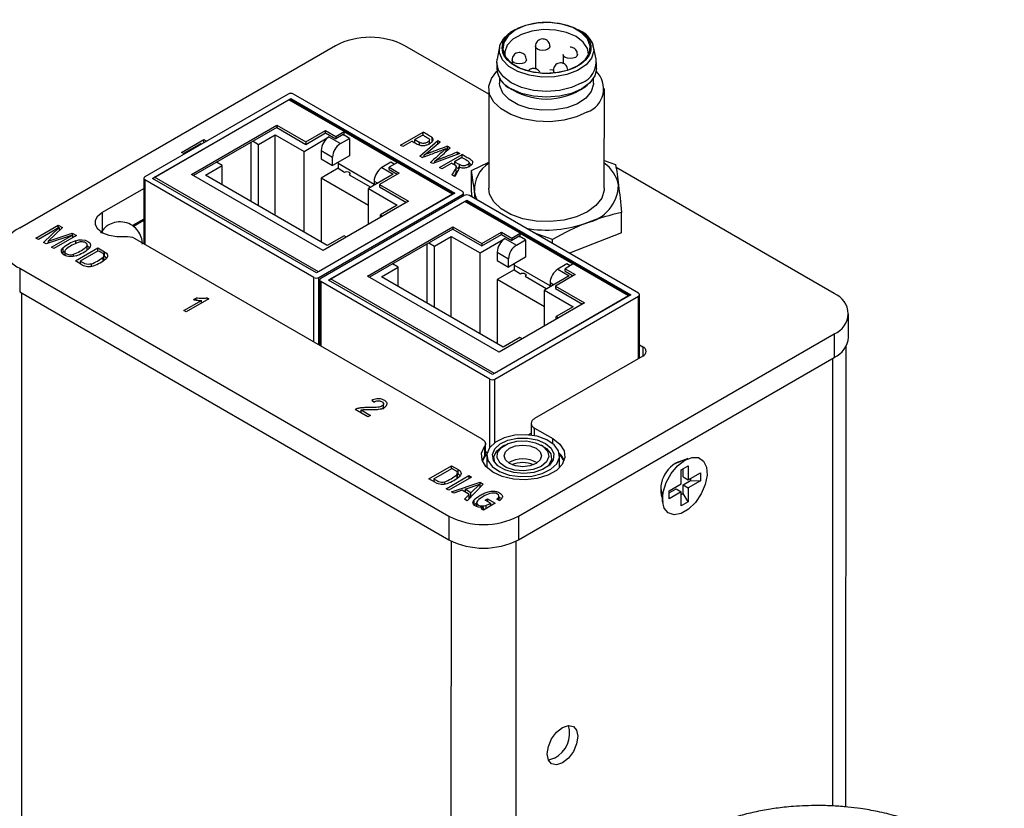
# Model space of a CAD drawing. Header units: inches. Extents: x 7 to 41.4, y 5.3 to 27.
# Tile 13 of 13: x 36.8 to 39.5, y 19.7 to 21.8. Entities that reach past the tile are written whole.
import ezdxf

# ---------------------------------------------------------------- set-up
doc = ezdxf.new("R2010")
doc.units = ezdxf.units.IN
doc.header["$LTSCALE"] = 4
doc.header["$MEASUREMENT"] = 0

msp = doc.modelspace()

# ---------------------------------------------------------------- linework, layer by layer
at = {"color": 7, "linetype": 'Continuous', "lineweight": 25}
for p, q in [((38.2934, 21.778), (38.2983, 21.7754)), ((37.6323, 21.7343), (36.772, 21.2377)), ((38.0497, 21.6025), (37.8216, 21.7343)), ((38.0794, 21.7317), (38.0724, 21.6977)), ((38.177, 21.7329), (38.177, 21.6716)), ((38.3421, 21.6976), (38.3351, 21.7316)), ((38.2521, 21.7105), (38.2521, 21.6862)), ((38.0714, 21.6884), (38.0714, 21.6723)), ((38.1132, 21.696), (38.1132, 21.686)), ((38.3431, 21.6722), (38.3431, 21.6883)), ((38.0793, 21.646), (38.0793, 21.6321)), ((38.2164, 21.6696), (38.2261, 21.6688)), ((38.2258, 21.6679), (38.2258, 21.6604)), ((38.3352, 21.6321), (38.3352, 21.6459)), ((38.0952, 21.6279), (38.1017, 21.6225)), ((38.3127, 21.6224), (38.3192, 21.6279)), ((37.5038, 21.6027), (37.1128, 21.3769)), ((37.9783, 21.3369), (37.5179, 21.6027)), ((38.0497, 21.6182), (38.0497, 21.3461)), ((38.3646, 21.346), (38.3647, 21.6181)), ((37.134, 21.3728), (37.5109, 21.5904)), ((37.1396, 21.3761), (37.5052, 21.5871)), ((37.6558, 21.5002), (37.5052, 21.5871)), ((37.9537, 21.3309), (37.5092, 21.5875)), ((37.5109, 21.5904), (37.9571, 21.3328)), ((37.5109, 21.5866), (37.5109, 21.5904)), ((37.2397, 21.3836), (37.4722, 21.5179)), ((37.4722, 21.5179), (37.5516, 21.4721)), ((37.4722, 21.5179), (37.4722, 21.5115)), ((37.4723, 21.5114), (37.2453, 21.3804)), ((37.4228, 21.4653), (37.4684, 21.4916)), ((37.4684, 21.4916), (37.5466, 21.4465)), ((37.4684, 21.272), (37.4684, 21.4916)), ((37.4722, 21.5115), (37.5516, 21.4656)), ((37.5466, 21.4465), (37.6144, 21.4857)), ((37.5516, 21.4721), (37.6054, 21.5031)), ((37.5516, 21.4656), (37.6054, 21.4967)), ((37.6054, 21.5031), (37.6332, 21.4871)), ((37.6054, 21.4967), (37.6054, 21.5031)), ((37.6054, 21.4967), (37.6332, 21.4806)), ((37.6144, 21.4857), (37.6456, 21.4677)), ((37.6332, 21.4871), (37.6558, 21.5002)), ((37.653, 21.492), (37.6332, 21.4806)), ((37.6332, 21.4871), (37.6332, 21.4806)), ((37.6703, 21.482), (37.653, 21.492)), ((37.6558, 21.4904), (37.6558, 21.5002)), ((37.6558, 21.5002), (37.8008, 21.4165)), ((37.8098, 21.4635), (37.8711, 21.4988)), ((37.8701, 21.491), (37.8482, 21.4784)), ((37.8711, 21.4905), (37.8711, 21.4988)), ((37.2125, 21.4438), (37.2738, 21.4791)), ((37.2664, 21.4682), (37.2183, 21.4405)), ((37.264, 21.4642), (37.2664, 21.4682)), ((37.2664, 21.4656), (37.2664, 21.4682)), ((37.2738, 21.4791), (37.2799, 21.4756)), ((37.2738, 21.4699), (37.2738, 21.4791)), ((37.2799, 21.4756), (37.2779, 21.4723)), ((37.402, 21.4708), (37.402, 21.3104)), ((37.4076, 21.4741), (37.4228, 21.4653)), ((37.4228, 21.2983), (37.4228, 21.4653)), ((37.5516, 21.4721), (37.5516, 21.4656)), ((37.6456, 21.4677), (37.6703, 21.482)), ((37.6703, 21.482), (37.6703, 21.4347)), ((37.8161, 21.4599), (37.8098, 21.4635)), ((37.841, 21.4742), (37.8161, 21.4599)), ((37.8482, 21.4784), (37.8603, 21.4714)), ((37.8482, 21.4706), (37.8482, 21.4784)), ((37.8619, 21.4334), (37.9107, 21.4759)), ((37.8883, 21.4653), (37.8883, 21.4781)), ((37.8954, 21.4712), (37.8954, 21.4841)), ((37.9107, 21.4759), (37.9171, 21.4722)), ((37.9107, 21.467), (37.9107, 21.4759)), ((37.9373, 21.4606), (37.9448, 21.4562)), ((37.9373, 21.4477), (37.9373, 21.4606)), ((37.2183, 21.4405), (37.2125, 21.4438)), ((37.5466, 21.2269), (37.5466, 21.4465)), ((37.5932, 21.449), (37.5932, 21.4261)), ((37.5932, 21.449), (37.6243, 21.431)), ((37.6703, 21.4347), (37.6243, 21.4081)), ((37.8683, 21.4297), (37.8619, 21.4334)), ((37.8735, 21.4317), (37.8735, 21.4365)), ((37.9712, 21.441), (37.8971, 21.4131)), ((37.9159, 21.4022), (37.9771, 21.4376)), ((37.9335, 21.4461), (37.9335, 21.4542)), ((37.9649, 21.4446), (37.9712, 21.441)), ((37.9649, 21.4386), (37.9649, 21.4446)), ((37.9771, 21.4297), (37.9771, 21.4376)), ((37.2782, 21.3818), (37.3238, 21.4081)), ((37.3238, 21.4081), (37.3086, 21.4169)), ((37.3238, 21.3555), (37.3238, 21.4081)), ((37.5932, 21.4261), (37.6243, 21.4081)), ((37.6243, 21.4081), (37.6243, 21.431)), ((37.6392, 21.4167), (37.6392, 21.4004)), ((37.7375, 21.3567), (37.6392, 21.4135)), ((37.7834, 21.4167), (37.7587, 21.4024)), ((37.8008, 21.4165), (37.7781, 21.4034)), ((37.7923, 21.4116), (37.7834, 21.4167)), ((37.9514, 21.3296), (37.8008, 21.4165)), ((37.8971, 21.4131), (37.8911, 21.4165)), ((37.9025, 21.4151), (37.9025, 21.4198)), ((37.9493, 21.4143), (37.9221, 21.3986)), ((37.9563, 21.4127), (37.9542, 21.4115)), ((37.9766, 21.4301), (37.9563, 21.4184)), ((37.9563, 21.4184), (37.9697, 21.4106)), ((37.9563, 21.4184), (37.9563, 21.4101)), ((37.961, 21.392), (37.961, 21.4049)), ((37.9964, 21.4053), (37.9964, 21.4158)), ((38.0027, 21.3944), (38.0497, 21.4172)), ((38.3646, 21.4219), (38.3954, 21.4105)), ((37.5989, 21.1763), (37.2397, 21.3836)), ((37.6098, 21.1904), (37.2782, 21.3818)), ((37.6392, 21.4004), (37.5932, 21.3738)), ((37.6392, 21.4004), (37.6572, 21.39)), ((37.6692, 21.383), (37.7283, 21.3489)), ((37.6717, 21.3816), (37.6717, 21.3865)), ((37.7898, 21.3845), (37.7219, 21.3453)), ((37.8059, 21.3874), (37.7521, 21.3564)), ((37.7587, 21.4024), (37.7898, 21.3845)), ((37.7781, 21.4034), (37.8059, 21.3874)), ((37.7781, 21.3969), (37.7781, 21.4034)), ((37.7781, 21.3969), (37.8002, 21.3842)), ((37.9221, 21.3986), (37.9159, 21.4022)), ((37.9574, 21.3782), (37.9495, 21.3828)), ((37.9681, 21.3987), (37.961, 21.4028)), ((37.9681, 21.3987), (37.9681, 21.4042)), ((38.0027, 21.3391), (38.0027, 21.3944)), ((38.9908, 21.059), (38.3966, 21.4022)), ((37.1098, 21.3728), (37.1098, 21.1952)), ((37.5731, 21.103), (37.1128, 21.3687)), ((37.5802, 21.1153), (37.134, 21.3728)), ((37.5858, 21.1185), (37.1396, 21.3761)), ((37.5932, 21.3738), (37.5932, 21.2)), ((37.7219, 21.2995), (37.5932, 21.3738)), ((37.7375, 21.3657), (37.7375, 21.3543)), ((37.7521, 21.3564), (37.8314, 21.3105)), ((37.7521, 21.3564), (37.7521, 21.3499)), ((36.9976, 21.2808), (37.1098, 21.3456)), ((37.9571, 21.3328), (37.5802, 21.1153)), ((37.9514, 21.3296), (37.5858, 21.1185)), ((37.5872, 21.103), (37.9783, 21.3288)), ((37.9832, 21.3259), (37.5922, 21.1002)), ((37.7219, 21.3453), (37.8001, 21.3002)), ((37.7219, 21.2473), (37.7219, 21.3453)), ((37.7521, 21.3499), (37.8259, 21.3073)), ((37.9812, 21.3247), (37.9812, 21.3328)), ((38.4577, 21.0602), (37.9974, 21.3259)), ((38.0049, 21.3216), (38.0027, 21.3391)), ((38.0131, 21.3168), (38.0108, 21.338)), ((37.8314, 21.3105), (37.5989, 21.1763)), ((37.6134, 21.0961), (37.9903, 21.3137)), ((37.619, 21.0993), (37.9846, 21.3104)), ((37.8001, 21.3002), (37.7545, 21.2738)), ((38.1353, 21.2234), (37.9846, 21.3104)), ((38.4332, 21.0542), (37.9886, 21.3108)), ((37.9903, 21.3137), (38.4365, 21.0561)), ((37.9903, 21.3098), (37.9903, 21.3137)), ((37.7545, 21.2738), (37.7612, 21.27)), ((37.7545, 21.2661), (37.7545, 21.2738)), ((38.4116, 21.2243), (38.4116, 21.2796)), ((36.8162, 21.2104), (36.8772, 21.2456)), ((36.8772, 21.2456), (36.889, 21.2388)), ((36.8772, 21.2378), (36.8772, 21.2456)), ((37.1098, 21.2621), (37.079, 21.2443)), ((37.1098, 21.2578), (37.0818, 21.2416)), ((36.8798, 21.2393), (36.8229, 21.2065)), ((36.8371, 21.1983), (36.8798, 21.2393)), ((36.9155, 21.2186), (36.8439, 21.1943)), ((36.889, 21.2388), (36.8499, 21.2019)), ((36.8499, 21.2019), (36.915, 21.2237)), ((36.8587, 21.1858), (36.9155, 21.2186)), ((36.9264, 21.2172), (36.8653, 21.182)), ((36.8798, 21.2393), (36.8798, 21.2301)), ((36.8798, 21.2313), (36.8805, 21.2308)), ((36.915, 21.2237), (36.9264, 21.2172)), ((36.915, 21.2237), (36.915, 21.2185)), ((36.9155, 21.2186), (36.9155, 21.2109)), ((37.6555, 21.2167), (37.6098, 21.1904)), ((37.6622, 21.2128), (37.6555, 21.2167)), ((37.7191, 21.1069), (37.9517, 21.2411)), ((37.9517, 21.2347), (37.7248, 21.1036)), ((37.9517, 21.2411), (38.031, 21.1953)), ((37.9517, 21.2411), (37.9517, 21.2347)), ((37.9517, 21.2347), (38.031, 21.1889)), ((38.031, 21.1953), (38.0849, 21.2264)), ((38.031, 21.1889), (38.0849, 21.22)), ((38.0848, 21.2199), (38.1126, 21.2038)), ((38.0849, 21.2264), (38.1126, 21.2104)), ((38.0849, 21.22), (38.0849, 21.2264)), ((38.1126, 21.2104), (38.1353, 21.2234)), ((38.1353, 21.2137), (38.1353, 21.2234)), ((38.1353, 21.2234), (38.2802, 21.1398)), ((38.2233, 21.206), (38.1724, 21.2249)), ((38.4116, 21.2243), (38.2695, 21.1688)), ((36.8229, 21.2065), (36.8162, 21.2104)), ((36.8439, 21.1943), (36.8371, 21.1983)), ((36.8477, 21.1956), (36.8499, 21.1977)), ((36.8499, 21.2019), (36.8499, 21.1963)), ((36.9247, 21.1952), (36.9247, 21.203)), ((36.9559, 21.1783), (36.9559, 21.1929)), ((38.0317, 20.6627), (37.0866, 21.2086)), ((37.8814, 21.194), (37.8814, 21.0336)), ((37.887, 21.1973), (37.9022, 21.1885)), ((37.9022, 21.1885), (37.9478, 21.2149)), ((37.9478, 21.2149), (38.026, 21.1698)), ((37.9478, 20.9952), (37.9478, 21.2149)), ((38.026, 21.1698), (38.0939, 21.2089)), ((38.031, 21.1953), (38.031, 21.1889)), ((38.0939, 21.2089), (38.125, 21.191)), ((38.1324, 21.2153), (38.1126, 21.2038)), ((38.1126, 21.2104), (38.1126, 21.2038)), ((38.125, 21.191), (38.1497, 21.2053)), ((38.1497, 21.2053), (38.1324, 21.2153)), ((38.1497, 21.2053), (38.1497, 21.1579)), ((38.2233, 21.1955), (38.2233, 21.206)), ((36.8653, 21.182), (36.8587, 21.1858)), ((36.8899, 21.1701), (36.888, 21.1681)), ((36.8899, 21.1829), (36.8899, 21.1701)), ((36.8946, 21.1755), (36.8946, 21.1631)), ((36.9238, 21.148), (36.9851, 21.1835)), ((36.9861, 21.176), (36.9366, 21.1475)), ((36.9851, 21.1835), (37.0031, 21.1731)), ((36.9851, 21.1755), (36.9851, 21.1835)), ((37.0016, 21.1504), (37.0016, 21.1632)), ((37.0031, 21.1602), (37.0031, 21.1731)), ((37.9022, 21.0216), (37.9022, 21.1885)), ((38.026, 20.9501), (38.026, 21.1698)), ((38.0727, 21.1722), (38.0727, 21.1493)), ((38.0727, 21.1722), (38.1038, 21.1542)), ((36.9417, 21.1376), (36.9238, 21.148)), ((36.9366, 21.1426), (36.9349, 21.1416)), ((36.9366, 21.1475), (36.9366, 21.1406)), ((36.9667, 21.1397), (36.9667, 21.1334)), ((36.9995, 21.1484), (36.9995, 21.1586)), ((37.0016, 21.1611), (37.0031, 21.1602)), ((37.8032, 21.1314), (37.788, 21.1402)), ((38.0727, 21.1493), (38.1038, 21.1314)), ((38.1497, 21.1579), (38.1038, 21.1314)), ((38.1038, 21.1314), (38.1038, 21.1542)), ((38.1186, 21.14), (38.1186, 21.1236)), ((38.2169, 21.08), (38.1186, 21.1367)), ((38.2629, 21.14), (38.2381, 21.1257)), ((38.2802, 21.1398), (38.2576, 21.1267)), ((38.2717, 21.1349), (38.2629, 21.14)), ((38.4308, 21.0528), (38.2802, 21.1398)), ((36.772, 21.1284), (37.9413, 20.4531)), ((36.772, 21.1284), (36.772, 21.0641)), ((37.7576, 21.1051), (37.8032, 21.1314)), ((37.8032, 21.0787), (37.8032, 21.1314)), ((38.1186, 21.1236), (38.0727, 21.0971)), ((38.1186, 21.1236), (38.1366, 21.1132)), ((38.1512, 21.1048), (38.1512, 21.1097)), ((38.2853, 21.1107), (38.2315, 21.0796)), ((38.2381, 21.1257), (38.2692, 21.1077)), ((38.2576, 21.1267), (38.2853, 21.1107)), ((38.2576, 21.1202), (38.2576, 21.1267)), ((38.2576, 21.1202), (38.2796, 21.1074)), ((37.5892, 21.0961), (37.5892, 20.9183)), ((38.0525, 20.8263), (37.5922, 21.092)), ((38.0596, 20.8385), (37.6134, 21.0961)), ((38.0652, 20.8418), (37.619, 21.0993)), ((38.0783, 20.8995), (37.7191, 21.1069)), ((38.0893, 20.9136), (37.7576, 21.1051)), ((38.0727, 21.0971), (38.0727, 20.9232)), ((38.2013, 21.0228), (38.0727, 21.0971)), ((38.1487, 21.1063), (38.2077, 21.0722)), ((38.2692, 21.1077), (38.2013, 21.0685)), ((38.2169, 21.0889), (38.2169, 21.0775)), ((36.772, 21.0641), (37.9413, 20.3888)), ((38.4365, 21.0561), (38.0596, 20.8385)), ((38.2013, 21.0685), (38.2795, 21.0234)), ((38.2013, 20.9706), (38.2013, 21.0685)), ((38.2315, 21.0796), (38.3109, 21.0338)), ((38.2315, 21.0796), (38.2315, 21.0732)), ((38.2315, 21.0732), (38.3053, 21.0306)), ((38.4606, 20.8838), (38.4606, 21.0561)), ((37.2194, 21.0128), (37.2673, 21.0404)), ((37.2874, 21.0446), (37.2259, 21.0091)), ((37.2454, 21.0427), (37.2526, 21.0469)), ((37.2526, 21.0415), (37.2526, 21.0469)), ((37.2673, 21.033), (37.2673, 21.0404)), ((37.2832, 21.047), (37.2874, 21.0446)), ((37.2832, 21.0422), (37.2832, 21.047)), ((38.4308, 21.0528), (38.0652, 20.8418)), ((38.0666, 20.8263), (38.4577, 21.052)), ((38.3109, 21.0338), (38.0783, 20.8995)), ((37.2259, 21.0091), (37.2194, 21.0128)), ((38.2795, 21.0234), (38.2339, 20.9971)), ((39.03, 20.94), (39.03, 21.0043)), ((38.2339, 20.9971), (38.2406, 20.9932)), ((38.2339, 20.9893), (38.2339, 20.9971)), ((38.1306, 20.4531), (38.9908, 20.9497)), ((38.9908, 20.9497), (38.9908, 20.8854)), ((38.1349, 20.9399), (38.0893, 20.9136)), ((38.1416, 20.9361), (38.1349, 20.9399)), ((38.4606, 20.9196), (38.4696, 20.9145)), ((39.0229, 19.661), (39.0232, 20.9157)), ((38.1306, 20.3888), (38.9908, 20.8854)), ((38.4696, 20.8889), (38.1743, 20.7185)), ((37.7368, 20.7635), (37.7309, 20.7678)), ((37.7634, 20.7447), (37.7634, 20.7608)), ((37.7207, 20.7231), (37.6859, 20.7432)), ((37.7021, 20.7422), (37.7279, 20.7273)), ((37.7021, 20.7339), (37.7021, 20.7422)), ((37.7279, 20.7273), (37.7207, 20.7231)), ((38.1651, 20.7057), (38.1651, 20.6734)), ((38.1743, 20.693), (38.2242, 20.6641)), ((38.1569, 20.6742), (38.1651, 20.679)), ((38.0384, 20.643), (38.0384, 20.6166)), ((38.0409, 20.6236), (38.0409, 20.65)), ((38.0409, 20.6288), (38.0457, 20.626)), ((38.0924, 20.6461), (38.0868, 20.6429)), ((38.1982, 20.6429), (38.1927, 20.6461)), ((38.0384, 20.6166), (38.0319, 20.6044)), ((38.0327, 20.6024), (38.0391, 20.6146)), ((38.0429, 20.6193), (38.0339, 20.6091)), ((38.0342, 20.6097), (38.0342, 20.6094)), ((38.0391, 20.6146), (38.0448, 20.6214)), ((38.0446, 20.6176), (38.0446, 20.585)), ((38.0638, 20.6108), (38.0638, 20.6025)), ((38.2213, 20.5991), (38.2213, 20.6108)), ((38.2426, 20.5849), (38.2426, 20.6176)), ((38.2534, 20.609), (38.2444, 20.6192)), ((38.5924, 20.6098), (38.5564, 20.595)), ((38.5738, 20.6021), (38.5732, 20.6037)), ((37.8869, 20.555), (37.9483, 20.5904)), ((37.8998, 20.5544), (37.9492, 20.583)), ((37.9483, 20.5904), (37.9662, 20.5801)), ((37.9483, 20.5824), (37.9483, 20.5904)), ((37.9662, 20.5672), (37.9662, 20.5801)), ((38.2439, 20.5863), (38.2426, 20.5928)), ((38.562, 20.5972), (38.5608, 20.5979)), ((38.5742, 20.5408), (38.5743, 20.5788)), ((38.5743, 20.5788), (38.5933, 20.5898)), ((38.5792, 20.56), (38.5792, 20.5817)), ((38.5933, 20.5898), (38.5933, 20.5519)), ((37.9048, 20.5446), (37.8869, 20.555)), ((37.8998, 20.5496), (37.898, 20.5486)), ((37.8998, 20.5544), (37.8998, 20.5476)), ((37.9298, 20.5404), (37.9298, 20.5467)), ((37.9342, 20.5277), (37.9958, 20.5632)), ((38.0031, 20.559), (37.9415, 20.5234)), ((37.9626, 20.5656), (37.9626, 20.5554)), ((37.9647, 20.5574), (37.9647, 20.5702)), ((37.9647, 20.5681), (37.9662, 20.5672)), ((37.9958, 20.5632), (38.0031, 20.559)), ((37.9958, 20.5632), (37.9958, 20.5548)), ((38.5792, 20.56), (38.5933, 20.5519)), ((38.5792, 20.538), (38.5998, 20.5499)), ((38.5933, 20.5519), (38.6262, 20.5708)), ((38.6262, 20.5488), (38.5933, 20.5298)), ((38.5998, 20.5556), (38.5998, 20.5499)), ((38.5998, 20.5499), (38.6262, 20.5488)), ((38.6262, 20.5708), (38.6262, 20.5488)), ((37.9415, 20.5234), (37.9342, 20.5277)), ((37.9481, 20.5196), (38.0262, 20.5453)), ((37.9551, 20.5156), (37.9481, 20.5196)), ((37.9774, 20.5234), (37.9551, 20.5156)), ((37.9967, 20.5123), (37.9774, 20.5234)), ((37.9852, 20.526), (38.0251, 20.5397)), ((38.0013, 20.5167), (37.9852, 20.526)), ((37.9852, 20.526), (37.9852, 20.5189)), ((38.035, 20.5402), (37.9907, 20.495)), ((38.0251, 20.5397), (38.0013, 20.5167)), ((38.0251, 20.5397), (38.0251, 20.53)), ((38.0262, 20.5325), (38.0251, 20.5321)), ((38.0262, 20.5453), (38.035, 20.5402)), ((38.0262, 20.5325), (38.0262, 20.5453)), ((38.027, 20.532), (38.0262, 20.5325)), ((38.5181, 20.524), (38.5192, 20.5233)), ((38.5185, 20.5292), (38.5236, 20.4907)), ((38.5413, 20.4998), (38.5414, 20.5219)), ((38.5414, 20.5219), (38.5742, 20.5408)), ((38.5414, 20.5162), (38.5601, 20.527)), ((38.5601, 20.527), (38.5742, 20.5188)), ((38.5792, 20.5142), (38.5792, 20.538)), ((38.5792, 20.538), (38.5933, 20.5298)), ((38.5933, 20.5298), (38.5933, 20.4918)), ((37.9835, 20.4992), (37.9967, 20.5123)), ((37.9907, 20.495), (37.9835, 20.4992)), ((37.9852, 20.519), (37.9851, 20.519)), ((37.9967, 20.5011), (37.9967, 20.5123)), ((37.9967, 20.5065), (38.0001, 20.5046)), ((38.0013, 20.5058), (38.0013, 20.5167)), ((38.0095, 20.4966), (38.0094, 20.4837)), ((38.0404, 20.4964), (38.0465, 20.4999)), ((38.0545, 20.4882), (38.0404, 20.4964)), ((38.0465, 20.4999), (38.0672, 20.488)), ((38.0465, 20.4999), (38.0465, 20.4928)), ((38.0784, 20.4952), (38.0715, 20.4991)), ((38.0748, 20.5015), (38.0748, 20.4972)), ((38.0778, 20.4955), (38.0778, 20.5068)), ((38.5193, 20.5103), (38.5209, 20.5106)), ((38.5742, 20.5188), (38.5413, 20.4998)), ((38.5742, 20.4808), (38.5742, 20.5188)), ((38.5792, 20.5142), (38.5742, 20.5114)), ((38.5933, 20.4918), (38.5792, 20.5142)), ((38.0094, 20.4837), (38.0167, 20.4886)), ((38.0167, 20.4898), (38.0167, 20.4788)), ((38.0292, 20.473), (38.0351, 20.4765)), ((38.0352, 20.4695), (38.0292, 20.473)), ((38.0351, 20.4696), (38.0351, 20.4765)), ((38.0672, 20.488), (38.0352, 20.4695)), ((38.0419, 20.4822), (38.0419, 20.4734)), ((38.0545, 20.4882), (38.0545, 20.4806)), ((38.0545, 20.4825), (38.056, 20.4816)), ((38.5933, 20.4918), (38.5742, 20.4808)), ((37.9413, 20.4531), (37.9413, 20.3888)), ((38.1306, 20.4531), (38.1306, 20.3888))]:
    msp.add_line(p, q, dxfattribs=at)
at = {"color": 8, "linetype": 'Continuous', "lineweight": 25}
for p, q in [((37.653, 21.492), (37.6558, 21.4904)), ((37.8603, 21.4714), (37.8603, 21.4644)), ((37.9697, 21.4037), (37.9697, 21.4106)), ((37.1128, 21.3687), (37.1128, 21.1935)), ((37.7375, 21.3657), (37.7474, 21.36)), ((37.9783, 21.323), (37.9783, 21.3288)), ((36.9975, 21.2246), (36.9976, 21.2808)), ((38.1324, 21.2153), (38.1353, 21.2137)), ((36.919, 21.1602), (36.919, 21.1664)), ((37.5731, 20.9276), (37.5731, 21.103)), ((37.5872, 20.9194), (37.5872, 21.103)), ((37.5922, 21.092), (37.5922, 20.9166)), ((38.2169, 21.0889), (38.2268, 21.0832)), ((36.7769, 21.0613), (36.7762, 18.0349)), ((38.4577, 20.8821), (38.4577, 21.052)), ((38.4696, 20.9145), (38.4696, 20.8889)), ((38.9866, 20.883), (38.9863, 19.6637)), ((38.0525, 20.64), (38.0525, 20.8263)), ((38.0666, 20.6535), (38.0666, 20.8263)), ((38.1743, 20.6719), (38.1743, 20.693)), ((38.2242, 20.6508), (38.2242, 20.6641)), ((38.0427, 20.5869), (38.0446, 20.5886)), ((38.2426, 20.5885), (38.2445, 20.5869)), ((37.9472, 17.3586), (37.9479, 20.3852)), ((38.124, 17.4511), (38.1246, 20.3856))]:
    msp.add_line(p, q, dxfattribs=at)
at = {"color": 7, "linetype": 'Continuous', "lineweight": 25, "flags": 128}
for points in [[(38.1228, 21.7773), (38.1024, 21.7616), (38.0905, 21.7432), (38.0881, 21.7236), (38.0953, 21.7044), (38.1116, 21.6872), (38.1357, 21.6733), (38.1655, 21.6639), (38.1987, 21.6597), (38.2326, 21.6611), (38.2645, 21.668), (38.2917, 21.6797), (38.3121, 21.6955), (38.324, 21.7138), (38.3264, 21.7334), (38.3192, 21.7526), (38.3029, 21.7698), (38.2788, 21.7837), (38.249, 21.7931), (38.2158, 21.7973), (38.1818, 21.7959), (38.15, 21.7891), (38.1228, 21.7773)], [(38.3253, 21.7524), (38.3323, 21.7404), (38.3359, 21.7203), (38.33, 21.7003), (38.3149, 21.682), (38.2919, 21.6668), (38.2625, 21.6557), (38.2291, 21.6496), (38.1941, 21.6489), (38.16, 21.6537), (38.1294, 21.6636), (38.1046, 21.6779), (38.0875, 21.6956), (38.0792, 21.7152), (38.0804, 21.7355), (38.091, 21.7548), (38.1102, 21.7717), (38.122, 21.7786)], [(38.3214, 21.7124), (38.3188, 21.7265), (38.3074, 21.744), (38.288, 21.7591), (38.262, 21.7703), (38.2315, 21.7769), (38.1991, 21.7782), (38.1673, 21.7742), (38.1388, 21.7652), (38.1158, 21.752), (38.1003, 21.7355), (38.0934, 21.7172), (38.0934, 21.7077)], [(38.2983, 21.7754), (38.3195, 21.7592), (38.3221, 21.7563)], [(38.3033, 21.6329), (38.2751, 21.6204), (38.2424, 21.6126), (38.2072, 21.6099), (38.1721, 21.6126), (38.1393, 21.6204), (38.1112, 21.6329), (38.0896, 21.6491), (38.076, 21.6681), (38.0714, 21.6884), (38.0724, 21.6977)], [(38.3186, 21.5539), (38.2887, 21.5403), (38.2541, 21.5314), (38.2167, 21.5274), (38.1788, 21.5287), (38.1426, 21.5353), (38.1101, 21.5466), (38.0832, 21.5621), (38.0636, 21.5809), (38.0523, 21.6018), (38.05, 21.6237), (38.0569, 21.6453), (38.072, 21.6648)], [(38.3431, 21.6722), (38.3384, 21.652), (38.3249, 21.633), (38.3033, 21.6168), (38.2751, 21.6043), (38.2424, 21.5965), (38.2072, 21.5938), (38.1721, 21.5965), (38.1393, 21.6044), (38.1112, 21.6168)], [(38.3352, 21.6321), (38.3351, 21.6296), (38.3292, 21.6097), (38.3142, 21.5916), (38.2913, 21.5764), (38.2622, 21.5654), (38.229, 21.5593), (38.1941, 21.5586), (38.1603, 21.5634), (38.1299, 21.5732), (38.1053, 21.5875), (38.0882, 21.605), (38.0799, 21.6246), (38.0793, 21.6321)], [(37.6572, 21.39), (37.66, 21.391), (37.6632, 21.3914), (37.6665, 21.391), (37.6692, 21.39), (37.6711, 21.3884), (37.6717, 21.3865), (37.6711, 21.3846), (37.6692, 21.383)], [(38.0184, 21.3138), (38.0143, 21.3232), (38.0108, 21.338)], [(38.3646, 21.346), (38.3643, 21.3405), (38.3575, 21.3189), (38.3419, 21.299), (38.3185, 21.2817), (38.2886, 21.2682), (38.254, 21.2592), (38.2167, 21.2553), (38.1788, 21.2566), (38.1425, 21.2631), (38.11, 21.2745), (38.0832, 21.29), (38.0635, 21.3087), (38.0523, 21.3297), (38.0497, 21.3461)], [(37.0588, 21.2136), (37.0371, 21.2133), (37.0162, 21.2169), (36.9984, 21.2241), (36.9853, 21.2342), (36.9783, 21.2461), (36.9782, 21.2587), (36.9848, 21.2706), (36.9976, 21.2808)], [(36.9247, 21.203), (36.9328, 21.2051), (36.9417, 21.2055), (36.9503, 21.2042), (36.9576, 21.2012), (36.9627, 21.197), (36.965, 21.192), (36.9643, 21.1869), (36.9606, 21.1822)], [(36.9259, 21.1622), (36.9178, 21.16), (36.9089, 21.1596), (36.9003, 21.161), (36.893, 21.164), (36.8879, 21.1682), (36.8856, 21.1731), (36.8863, 21.1783), (36.8899, 21.1829)], [(36.8946, 21.174), (36.8934, 21.173), (36.8899, 21.1701)], [(36.9626, 21.1842), (36.9576, 21.1883), (36.9559, 21.1892)], [(37.0031, 21.1731), (37.006, 21.1713), (37.0084, 21.1692), (37.01, 21.1669), (37.011, 21.1645), (37.0113, 21.162), (37.0108, 21.1596), (37.0096, 21.1572), (37.0078, 21.155)], [(38.1366, 21.1132), (38.1394, 21.1143), (38.1427, 21.1146), (38.1459, 21.1143), (38.1487, 21.1132), (38.1505, 21.1116), (38.1512, 21.1097), (38.1505, 21.1079), (38.1487, 21.1063)], [(38.2242, 20.6641), (38.2438, 20.649), (38.2551, 20.6312), (38.2573, 20.6124), (38.25, 20.5939), (38.234, 20.5774), (38.2105, 20.5643), (38.1815, 20.5555), (38.1494, 20.5518), (38.1168, 20.5536), (38.0864, 20.5607), (38.0607, 20.5724), (38.0419, 20.5879), (38.0315, 20.6058), (38.0303, 20.6247), (38.0384, 20.643)], [(38.0317, 20.6627), (38.0347, 20.6607), (38.0372, 20.6584), (38.039, 20.656), (38.0403, 20.6534), (38.0408, 20.6508), (38.0407, 20.6481), (38.0399, 20.6455), (38.0384, 20.643)], [(38.0521, 20.6394), (38.0449, 20.6221), (38.0474, 20.6042), (38.0592, 20.5877), (38.0794, 20.5741), (38.1058, 20.5648), (38.1359, 20.5606), (38.1668, 20.562), (38.1954, 20.5688), (38.2189, 20.5805), (38.2351, 20.5957), (38.2423, 20.6131), (38.2399, 20.6309), (38.228, 20.6475), (38.2079, 20.6611), (38.1815, 20.6704), (38.1513, 20.6746), (38.1205, 20.6732), (38.0919, 20.6663), (38.0683, 20.6547), (38.0521, 20.6394)], [(38.066, 20.6361), (38.0806, 20.6497), (38.1021, 20.6598), (38.128, 20.6652), (38.1557, 20.6656), (38.182, 20.6607), (38.2042, 20.6512), (38.2198, 20.638), (38.2272, 20.6226), (38.2255, 20.6067), (38.2149, 20.5919), (38.1966, 20.5799), (38.1726, 20.572), (38.1454, 20.5691), (38.118, 20.5714), (38.0934, 20.5787), (38.0743, 20.5902), (38.0626, 20.6047), (38.0598, 20.6206), (38.066, 20.6361)], [(38.1926, 20.5883), (38.1712, 20.5798), (38.1458, 20.5763), (38.12, 20.5784), (38.0973, 20.5857), (38.0806, 20.5973), (38.0723, 20.6115), (38.0736, 20.6266), (38.0841, 20.6403), (38.1025, 20.6509), (38.1263, 20.657), (38.1523, 20.6577), (38.177, 20.6529), (38.1971, 20.6433), (38.2097, 20.6302), (38.2133, 20.6153), (38.2074, 20.6007), (38.1926, 20.5883)], [(38.0673, 20.5973), (38.0665, 20.599), (38.0641, 20.6147), (38.0712, 20.63), (38.0868, 20.6429)], [(38.1787, 20.5963), (38.1621, 20.5899), (38.1425, 20.5876), (38.1229, 20.5899), (38.1063, 20.5963), (38.0952, 20.6059), (38.0914, 20.6172), (38.0952, 20.6285), (38.1063, 20.6381), (38.1229, 20.6445), (38.1425, 20.6467), (38.1621, 20.6445), (38.1787, 20.6381), (38.1898, 20.6285), (38.1937, 20.6172), (38.1898, 20.6059), (38.1787, 20.5963)], [(38.1982, 20.6429), (38.207, 20.6368), (38.2186, 20.6225), (38.221, 20.6068), (38.2139, 20.5916), (38.2122, 20.5895)], [(38.2424, 20.6213), (38.2447, 20.6188), (38.2545, 20.6023)], [(38.5838, 20.6056), (38.6036, 20.6131), (38.6212, 20.6123), (38.6347, 20.6031), (38.6427, 20.5866), (38.6444, 20.5645), (38.6395, 20.5393), (38.6285, 20.5136), (38.6127, 20.4903), (38.5938, 20.4718), (38.5737, 20.4603), (38.5548, 20.4569), (38.539, 20.462), (38.5281, 20.475), (38.5232, 20.4946), (38.5248, 20.5186), (38.5329, 20.5444), (38.5465, 20.5692), (38.5641, 20.5904), (38.5838, 20.6056)], [(37.9662, 20.5801), (37.9691, 20.5782), (37.9715, 20.5762), (37.9732, 20.5739), (37.9741, 20.5715), (37.9744, 20.569), (37.9739, 20.5666), (37.9728, 20.5642), (37.9709, 20.562)], [(38.0446, 20.5928), (38.0435, 20.5875), (38.0433, 20.5863)], [(38.0351, 20.4765), (38.0284, 20.4763), (38.0219, 20.4772), (38.0161, 20.4791), (38.0114, 20.4819), (38.0082, 20.4853), (38.0067, 20.4891), (38.0072, 20.4929), (38.0095, 20.4966)], [(38.0191, 20.4946), (38.0171, 20.4917), (38.0169, 20.4886), (38.0185, 20.4856), (38.0218, 20.4831), (38.0263, 20.4814), (38.0315, 20.4806), (38.0369, 20.4809), (38.0419, 20.4822)], [(38.0748, 20.5015), (38.0772, 20.5044), (38.0777, 20.5075), (38.0764, 20.5106), (38.0733, 20.5132), (38.0688, 20.5151), (38.0635, 20.5159), (38.0581, 20.5157), (38.0531, 20.5144)], [(38.2507, 19.8775), (38.2667, 19.883), (38.2803, 19.8804), (38.2893, 19.87), (38.2925, 19.8534), (38.2893, 19.8331), (38.2803, 19.8122), (38.2667, 19.7939), (38.2507, 19.781), (38.2347, 19.7755), (38.2212, 19.7781), (38.2122, 19.7885), (38.209, 19.8052), (38.2122, 19.8254), (38.2212, 19.8463), (38.2348, 19.8646), (38.2507, 19.8775)], [(38.2288, 19.7937), (38.2128, 19.7881), (38.2124, 19.7881)]]:
    msp.add_lwpolyline(points, dxfattribs=at)
at = {"color": 8, "linetype": 'Continuous', "lineweight": 25, "flags": 128}
for points in [[(38.2164, 21.7329), (38.2164, 21.7329), (38.2149, 21.7286), (38.2106, 21.7249), (38.2042, 21.7224), (38.1967, 21.7215), (38.1892, 21.7224), (38.1828, 21.7249), (38.1785, 21.7286), (38.177, 21.7329)], [(38.2915, 21.7105), (38.2915, 21.7105), (38.29, 21.7061), (38.2857, 21.7024), (38.2793, 21.7), (38.2718, 21.6991), (38.2643, 21.7), (38.2579, 21.7024), (38.2536, 21.7061), (38.2521, 21.7105)], [(38.1525, 21.696), (38.1525, 21.696), (38.151, 21.6917), (38.1468, 21.688), (38.1404, 21.6855), (38.1328, 21.6847), (38.1253, 21.6855), (38.1189, 21.688), (38.1147, 21.6917), (38.1132, 21.696)], [(38.23, 21.6608), (38.2273, 21.6635), (38.2258, 21.6679)]]:
    msp.add_lwpolyline(points, dxfattribs=at)
at = {"color": 7, "linetype": 'Continuous', "lineweight": 25}
for centre, radius, start, end in [((37.7269, 21.5517), 0.2057, 62.5944, 117.3884), ((38.2803, 21.6906), 0.0622, 291.6555, 6.4368), ((38.1362, 21.6767), 0.0649, 183.9263, 247.364), ((38.2956, 21.6168), 0.067, 290.0404, 45.674), ((38.2072, 21.7727), 0.1836, 234.9092, 305.0651), ((37.5109, 21.589), 0.0154, 62.6108, 117.3905), ((37.5076, 21.5839), 0.00402, 65.6935, 125.6169), ((37.6393, 21.4469), 0.0461, 122.6056, 177.3957), ((37.6541, 21.4907), 0.00175, 350.7867, 129.2023), ((37.6704, 21.4289), 0.0461, 122.6056, 177.3957), ((38.0977, 21.3417), 0.087, 123.4959, 182.4949), ((38.3111, 21.337), 0.0939, 10.4903, 55.275), ((37.7835, 21.3636), 0.0461, 122.6056, 177.3957), ((37.1143, 21.3728), 0.00437, 110.7823, 249.2177), ((37.1457, 21.3663), 0.0115, 121.9547, 151.145), ((38.2939, 21.359), 0.1097, 282.3993, 357.4311), ((37.9767, 21.3328), 0.00437, 290.7824, 69.2176), ((37.9903, 21.3123), 0.0154, 62.6108, 117.3905), ((37.987, 21.3071), 0.00402, 65.6935, 125.6169), ((38.2067, 21.5545), 0.3223, 260.1042, 290.1008), ((36.7928, 21.1831), 0.0585, 110.796, 249.2039), ((36.9606, 21.1007), 0.1085, 109.3462, 130.6484), ((37.0647, 21.1667), 0.0473, 62.4543, 97.1964), ((38.1187, 21.1701), 0.0461, 122.6056, 177.3957), ((38.1498, 21.1521), 0.0461, 122.6056, 177.3957), ((38.1335, 21.2139), 0.00175, 350.7867, 129.2023), ((36.89, 21.2645), 0.1085, 289.3462, 310.6484), ((36.9604, 21.1715), 0.0387, 241.1262, 289.0351), ((36.9307, 21.2399), 0.1064, 289.7715, 310.2231), ((36.9371, 21.2373), 0.1085, 289.3462, 310.6484), ((36.9951, 21.1439), 0.0182, 41.4682, 63.7496), ((38.263, 21.0868), 0.0461, 122.6056, 177.3957), ((37.5802, 21.1167), 0.0154, 242.6109, 297.3905), ((37.5937, 21.0961), 0.00437, 110.7823, 249.2177), ((37.6251, 21.0895), 0.0115, 121.9547, 151.145), ((38.4561, 21.0561), 0.00437, 290.7824, 69.2176), ((38.97, 21.0043), 0.0585, 290.796, 69.2039), ((38.963, 20.9467), 0.0673, 294.3785, 354.2997), ((38.4648, 20.9017), 0.0136, 290.796, 69.2039), ((38.0596, 20.8399), 0.0154, 242.6109, 297.3905), ((38.1791, 20.7057), 0.0136, 110.796, 249.2039), ((38.029, 20.6238), 0.0118, 322.6954, 358.9673), ((38.1425, 20.5355), 0.0734, 58.1332, 121.8668), ((38.205, 20.5855), 0.0537, 20.5706, 46.6693), ((38.5991, 20.5265), 0.0807, 103.099, 196.8807), ((38.1425, 20.5168), 0.0818, 68.8035, 111.1965), ((37.8939, 20.6469), 0.1064, 289.7715, 310.2231), ((37.9002, 20.6443), 0.1085, 289.3462, 310.6484), ((37.9582, 20.5509), 0.0182, 41.4682, 63.7496), ((37.9235, 20.5785), 0.0387, 241.1262, 289.0351), ((38.0796, 20.4296), 0.0889, 107.4085, 132.9771), ((38.023, 20.5698), 0.0857, 304.4907, 307.2207), ((38.0644, 20.5186), 0.0273, 300.806, 324.1122), ((38.0212, 20.5414), 0.0627, 289.275, 302.0585), ((38.036, 20.6357), 0.2057, 242.5944, 297.3884), ((38.0359, 20.5714), 0.2057, 242.5944, 297.3884), ((38.1934, 19.8619), 0.0768, 297.4647, 16.034)]:
    msp.add_arc(centre, radius, start, end, dxfattribs=at)
for points, knots in [([(38.1217, 21.7779), (38.1689, 21.8052), (38.2456, 21.8051), (38.3399, 21.7506), (38.3399, 21.7064), (38.2927, 21.6791)], [0, 0, 0, 0, 0.5, 0.5, 1, 1, 1, 1]), ([(38.2927, 21.6791), (38.2456, 21.6519), (38.1689, 21.6519), (38.0745, 21.7064), (38.0745, 21.7507), (38.1217, 21.7779)], [0, 0, 0, 0, 0.5, 0.5, 1, 1, 1, 1]), ([(38.3241, 21.7541), (38.3228, 21.7561), (38.3179, 21.7639), (38.3082, 21.7697), (38.3009, 21.7741)], [0, 0, 0, 0, 0.253183, 1, 1, 1, 1]), ([(38.3356, 21.7289), (38.3343, 21.7346), (38.3324, 21.7435), (38.3263, 21.7513), (38.3241, 21.7541)], [0, 0, 0, 0, 0.641645, 1, 1, 1, 1]), ([(38.1967, 21.7526), (38.1942, 21.7523), (38.1904, 21.7519), (38.1854, 21.7492), (38.1813, 21.7457), (38.1781, 21.7401), (38.1766, 21.7354), (38.1771, 21.733), (38.1771, 21.7329)], [0, 0, 0, 0, 0.246982, 0.360297, 0.550237, 0.760151, 0.987497, 1, 1, 1, 1]), ([(38.2163, 21.7329), (38.2161, 21.7353), (38.2157, 21.74), (38.2119, 21.7461), (38.207, 21.75), (38.2017, 21.7522), (38.1984, 21.7525), (38.1967, 21.7526)], [0, 0, 0, 0, 0.228656, 0.456325, 0.674975, 0.835166, 1, 1, 1, 1]), ([(38.2914, 21.7105), (38.2912, 21.7128), (38.2908, 21.7176), (38.287, 21.7236), (38.2821, 21.7276), (38.2769, 21.7298), (38.2735, 21.73), (38.2718, 21.7302)], [0, 0, 0, 0, 0.228656, 0.456325, 0.674975, 0.835166, 1, 1, 1, 1]), ([(38.1329, 21.7157), (38.1303, 21.7154), (38.1266, 21.715), (38.1215, 21.7124), (38.1174, 21.7089), (38.1143, 21.7032), (38.1128, 21.6986), (38.1132, 21.6961), (38.1132, 21.696)], [0, 0, 0, 0, 0.246982, 0.360297, 0.550237, 0.760151, 0.987497, 1, 1, 1, 1]), ([(38.1525, 21.696), (38.1522, 21.6984), (38.1518, 21.7031), (38.148, 21.7092), (38.1431, 21.7132), (38.1379, 21.7153), (38.1345, 21.7156), (38.1329, 21.7157)], [0, 0, 0, 0, 0.228656, 0.456325, 0.674975, 0.835166, 1, 1, 1, 1]), ([(38.2454, 21.6876), (38.2429, 21.6873), (38.2392, 21.6869), (38.2341, 21.6842), (38.23, 21.6807), (38.2269, 21.6751), (38.2254, 21.6704), (38.2258, 21.668), (38.2258, 21.6678)], [0, 0, 0, 0, 0.246982, 0.360297, 0.550237, 0.760151, 0.987497, 1, 1, 1, 1]), ([(38.2651, 21.6679), (38.2648, 21.6703), (38.2644, 21.675), (38.2606, 21.681), (38.2557, 21.685), (38.2505, 21.6872), (38.2471, 21.6874), (38.2454, 21.6876)], [0, 0, 0, 0, 0.228656, 0.456325, 0.674975, 0.835166, 1, 1, 1, 1]), ([(38.1717, 21.6723), (38.1691, 21.6721), (38.1654, 21.6716), (38.1608, 21.6693), (38.159, 21.6676), (38.1581, 21.6666)], [0, 0, 0, 0, 0.502926, 0.733668, 1, 1, 1, 1]), ([(38.1888, 21.6618), (38.1881, 21.6631), (38.1864, 21.6665), (38.1819, 21.6698), (38.1767, 21.672), (38.1734, 21.6722), (38.1717, 21.6723)], [0, 0, 0, 0, 0.210951, 0.528283, 0.760772, 1, 1, 1, 1]), ([(37.8701, 21.491), (37.8735, 21.4891), (37.8769, 21.4871), (37.882, 21.4841), (37.8838, 21.4831), (37.8862, 21.4816), (37.887, 21.4809), (37.8874, 21.4804)], [0, 0, 0, 0, 0.5, 0.5, 0.75, 0.75, 1, 1, 1, 1]), ([(37.8954, 21.4841), (37.8945, 21.4849), (37.8931, 21.4859), (37.8893, 21.4883), (37.8869, 21.4897), (37.8801, 21.4936), (37.8756, 21.4962), (37.8711, 21.4988)], [0, 0, 0, 0, 0.25, 0.25, 0.5, 0.5, 1, 1, 1, 1]), ([(37.841, 21.4742), (37.8446, 21.4721), (37.8482, 21.47), (37.8537, 21.4669), (37.8555, 21.4659), (37.8591, 21.4643), (37.8609, 21.4637), (37.8661, 21.4623), (37.8695, 21.4621), (37.8762, 21.4629), (37.881, 21.464), (37.8855, 21.4659), (37.8884, 21.4673), (37.8899, 21.4681), (37.8937, 21.4706), (37.8956, 21.4725), (37.8993, 21.478), (37.8988, 21.4811), (37.8954, 21.4841)], [0, 0, 0, 0, 0.125, 0.125, 0.1875, 0.1875, 0.25, 0.25, 0.375, 0.375, 0.5, 0.5625, 0.5625, 0.625, 0.625, 0.75, 0.75, 1, 1, 1, 1]), ([(37.8874, 21.4804), (37.888, 21.4797), (37.8883, 21.4788), (37.8882, 21.4771), (37.8878, 21.4761), (37.8865, 21.4742), (37.8855, 21.4733), (37.8829, 21.4715), (37.8812, 21.4706), (37.8766, 21.4686), (37.8735, 21.468), (37.8671, 21.4683), (37.8638, 21.4694), (37.8603, 21.4714)], [0, 0, 0, 0, 0.125, 0.125, 0.25, 0.25, 0.375, 0.375, 0.5, 0.5, 0.75, 0.75, 1, 1, 1, 1]), ([(37.8735, 21.4365), (37.881, 21.4422), (37.8881, 21.4483), (37.9026, 21.4603), (37.9098, 21.4663), (37.9171, 21.4722)], [0, 0, 0, 0, 0.5, 0.5, 1, 1, 1, 1]), ([(37.9373, 21.4606), (37.9283, 21.4572), (37.9148, 21.4522), (37.8991, 21.4464), (37.8918, 21.4436), (37.8887, 21.4425), (37.8878, 21.4422), (37.8873, 21.442), (37.887, 21.4419), (37.885, 21.4411), (37.8807, 21.4394), (37.8735, 21.4365)], [0, 0, 0, 0, 0.5, 0.75, 0.875, 0.90625, 0.921875, 0.921875, 0.9375, 0.9375, 1, 1, 1, 1]), ([(37.8683, 21.4297), (37.8789, 21.4337), (37.8949, 21.4396), (37.9135, 21.4466), (37.9215, 21.4496), (37.9255, 21.4511), (37.9269, 21.4516), (37.93, 21.4528), (37.9317, 21.4535), (37.9335, 21.4542)], [0, 0, 0, 0, 0.5, 0.75, 0.875, 0.875, 0.9375, 0.9375, 1, 1, 1, 1]), ([(37.9335, 21.4542), (37.933, 21.4538), (37.9317, 21.4527), (37.9293, 21.4506), (37.9275, 21.4489), (37.9265, 21.4481), (37.9217, 21.4438), (37.9102, 21.4336), (37.8987, 21.4234), (37.8911, 21.4165)], [0, 0, 0, 0, 0.125, 0.1875, 0.1875, 0.25, 0.25, 0.5, 1, 1, 1, 1]), ([(37.9025, 21.4198), (37.9061, 21.4223), (37.9096, 21.4251), (37.9166, 21.4309), (37.9201, 21.4341), (37.9307, 21.4436), (37.9378, 21.4499), (37.9448, 21.4562)], [0, 0, 0, 0, 0.25, 0.25, 0.5, 0.5, 1, 1, 1, 1]), ([(37.9649, 21.4446), (37.9542, 21.4403), (37.9407, 21.435), (37.9273, 21.4297), (37.9219, 21.4276), (37.9191, 21.4265), (37.9112, 21.4234), (37.9066, 21.4215), (37.9025, 21.4198)], [0, 0, 0, 0, 0.5, 0.625, 0.625, 0.75, 0.75, 1, 1, 1, 1]), ([(37.9681, 21.4042), (37.9718, 21.4027), (37.9755, 21.4019), (37.9828, 21.4014), (37.9864, 21.4019), (37.9915, 21.4032), (37.9931, 21.4038), (37.9963, 21.4052), (37.9979, 21.4061), (38.0022, 21.4088), (38.0042, 21.4108), (38.0067, 21.415), (38.0069, 21.4169), (38.0052, 21.4204), (38.0032, 21.4223), (37.9981, 21.4255), (37.9961, 21.4266), (37.9923, 21.4288), (37.9866, 21.4321), (37.9809, 21.4354), (37.9771, 21.4376)], [0, 0, 0, 0, 0.125, 0.125, 0.25, 0.25, 0.3125, 0.3125, 0.375, 0.375, 0.5, 0.5, 0.625, 0.625, 0.75, 0.75, 0.8125, 0.8125, 0.875, 1, 1, 1, 1]), ([(37.9493, 21.4143), (37.9513, 21.4131), (37.9533, 21.412), (37.9563, 21.4102), (37.9574, 21.4097), (37.9588, 21.4087), (37.9594, 21.4083), (37.9597, 21.408)], [0, 0, 0, 0, 0.5, 0.5, 0.75, 0.75, 1, 1, 1, 1]), ([(37.9597, 21.408), (37.9604, 21.4072), (37.9608, 21.4063), (37.961, 21.4042), (37.9607, 21.4027), (37.9593, 21.3997), (37.9587, 21.3985), (37.9573, 21.3958), (37.9563, 21.3942), (37.9535, 21.3893), (37.9515, 21.386), (37.9495, 21.3828)], [0, 0, 0, 0, 0.25, 0.25, 0.5, 0.5, 0.625, 0.625, 0.75, 0.75, 1, 1, 1, 1]), ([(37.9766, 21.4301), (37.9813, 21.4273), (37.9861, 21.4246), (37.992, 21.4212), (37.9931, 21.4205), (37.9948, 21.4191), (37.9954, 21.4184), (37.9966, 21.4164), (37.9965, 21.415), (37.9951, 21.4124), (37.9937, 21.4111), (37.9898, 21.4088), (37.9876, 21.408), (37.9825, 21.407), (37.98, 21.4069), (37.9752, 21.4079), (37.9726, 21.409), (37.9697, 21.4106)], [0, 0, 0, 0, 0.25, 0.25, 0.3125, 0.3125, 0.375, 0.375, 0.5, 0.5, 0.625, 0.625, 0.75, 0.75, 0.875, 0.875, 1, 1, 1, 1]), ([(38.0025, 21.4094), (38.0021, 21.4098), (38.0006, 21.4114), (37.9982, 21.4126), (37.9964, 21.4135)], [0, 0, 0, 0, 0.23929, 1, 1, 1, 1]), ([(37.9608, 21.392), (37.9608, 21.3915), (37.9608, 21.3895), (37.9585, 21.3854), (37.9564, 21.3818), (37.9551, 21.3795)], [0, 0, 0, 0, 0.119339, 0.451271, 1, 1, 1, 1]), ([(37.9574, 21.3782), (37.9596, 21.382), (37.9619, 21.3858), (37.9652, 21.3915), (37.9664, 21.3935), (37.9681, 21.397), (37.9686, 21.3987), (37.9688, 21.4003)], [0, 0, 0, 0, 0.5, 0.5, 0.75, 0.75, 1, 1, 1, 1]), ([(37.9681, 21.4042), (37.9684, 21.4035), (37.9689, 21.4022), (37.9688, 21.4009), (37.9688, 21.4003)], [0, 0, 0, 0, 0.54854, 1, 1, 1, 1]), ([(37.106, 21.1935), (37.1061, 21.1941), (37.1065, 21.2006), (37.1036, 21.2137), (37.0948, 21.2311), (37.0793, 21.2457), (37.0586, 21.2545), (37.0362, 21.2553), (37.0178, 21.2489), (37.0027, 21.2387), (36.9962, 21.2295), (36.9924, 21.2241)], [0, 0, 0, 0, 0.011882, 0.123168, 0.245123, 0.376933, 0.515253, 0.660961, 0.788061, 0.876602, 1, 1, 1, 1]), ([(36.9316, 21.1987), (36.9195, 21.194), (36.9086, 21.1879), (36.8988, 21.1802), (36.8978, 21.1794), (36.8958, 21.1775), (36.8951, 21.1764), (36.8945, 21.1741), (36.8946, 21.1728), (36.8956, 21.1705), (36.8966, 21.1694), (36.8989, 21.1676), (36.9002, 21.1669), (36.9035, 21.1657), (36.9055, 21.1652), (36.9096, 21.1648), (36.9117, 21.1648), (36.9157, 21.1654), (36.9175, 21.1658), (36.919, 21.1664)], [0, 0, 0, 0, 0.5, 0.5, 0.5625, 0.5625, 0.625, 0.625, 0.6875, 0.6875, 0.75, 0.75, 0.8125, 0.8125, 0.875, 0.875, 0.9375, 0.9375, 1, 1, 1, 1]), ([(36.919, 21.1664), (36.9311, 21.1712), (36.942, 21.1772), (36.9517, 21.1849), (36.9528, 21.1858), (36.9547, 21.1876), (36.9555, 21.1887), (36.9561, 21.1911), (36.956, 21.1923), (36.9549, 21.1946), (36.954, 21.1957), (36.9517, 21.1975), (36.9504, 21.1982), (36.9471, 21.1995), (36.9451, 21.1999), (36.941, 21.2003), (36.9389, 21.2003), (36.9349, 21.1998), (36.9331, 21.1993), (36.9316, 21.1987)], [0, 0, 0, 0, 0.5, 0.5, 0.5625, 0.5625, 0.625, 0.625, 0.6875, 0.6875, 0.75, 0.75, 0.8125, 0.8125, 0.875, 0.875, 0.9375, 0.9375, 1, 1, 1, 1]), ([(36.9861, 21.176), (36.9881, 21.1748), (36.9912, 21.1731), (36.9943, 21.1713), (36.9963, 21.1701), (36.9974, 21.1695), (37.0001, 21.1675), (37.0013, 21.1656), (37.0017, 21.1619), (37.0009, 21.1601), (36.9995, 21.1586)], [0, 0, 0, 0, 0.25, 0.375, 0.375, 0.5, 0.5, 0.75, 0.75, 1, 1, 1, 1]), ([(36.9667, 21.1397), (36.9644, 21.139), (36.9614, 21.1385), (36.9554, 21.1386), (36.9524, 21.1391), (36.9487, 21.1405), (36.9478, 21.141), (36.9456, 21.1423), (36.9422, 21.1442), (36.9389, 21.1462), (36.9366, 21.1475)], [0, 0, 0, 0, 0.25, 0.25, 0.5, 0.5, 0.625, 0.625, 0.75, 1, 1, 1, 1]), ([(37.2454, 21.0427), (37.2482, 21.042), (37.2518, 21.0414), (37.2603, 21.0405), (37.2641, 21.0403), (37.2673, 21.0404)], [0, 0, 0, 0, 0.5, 0.5, 1, 1, 1, 1]), ([(37.2832, 21.047), (37.2795, 21.0461), (37.2748, 21.0456), (37.2638, 21.0455), (37.2582, 21.0459), (37.2526, 21.0469)], [0, 0, 0, 0, 0.5, 0.5, 1, 1, 1, 1]), ([(37.7368, 20.7635), (37.7403, 20.7655), (37.7438, 20.7667), (37.7511, 20.7673), (37.7545, 20.7668), (37.759, 20.7649), (37.7604, 20.7641), (37.7624, 20.7623), (37.763, 20.7614), (37.7635, 20.7594), (37.7635, 20.7583), (37.7627, 20.7563), (37.7619, 20.7553), (37.7589, 20.7526), (37.7556, 20.7511), (37.7489, 20.7496), (37.7465, 20.7493), (37.7402, 20.7487), (37.7344, 20.7485), (37.7269, 20.7485), (37.7215, 20.7485), (37.7187, 20.7486), (37.7111, 20.7485), (37.707, 20.7483), (37.6999, 20.7476), (37.6967, 20.7471), (37.6908, 20.7456), (37.6881, 20.7446), (37.6859, 20.7432)], [0, 0, 0, 0, 0.125, 0.125, 0.25, 0.25, 0.3125, 0.3125, 0.375, 0.375, 0.4375, 0.4375, 0.5, 0.5, 0.625, 0.625, 0.6875, 0.6875, 0.75, 0.78125, 0.78125, 0.8125, 0.8125, 0.875, 0.875, 0.9375, 0.9375, 1, 1, 1, 1]), ([(37.7089, 20.743), (37.711, 20.7431), (37.7152, 20.7432), (37.7228, 20.7431), (37.7245, 20.7431), (37.7277, 20.7431), (37.7323, 20.7431), (37.7362, 20.7432), (37.7432, 20.7434), (37.7464, 20.7437), (37.7524, 20.7445), (37.755, 20.745), (37.7596, 20.7463), (37.7617, 20.7471), (37.7655, 20.749), (37.7672, 20.7501), (37.7712, 20.7535), (37.7726, 20.7559), (37.773, 20.7612), (37.7717, 20.7637), (37.7675, 20.7671), (37.7657, 20.7683), (37.7618, 20.7701), (37.7598, 20.7709), (37.7537, 20.7725), (37.7492, 20.7727), (37.7402, 20.7715), (37.7356, 20.7701), (37.7309, 20.7678)], [0, 0, 0, 0, 0.0625, 0.0625, 0.078125, 0.078125, 0.09375, 0.125, 0.125, 0.1875, 0.1875, 0.25, 0.25, 0.3125, 0.3125, 0.375, 0.375, 0.5, 0.5, 0.625, 0.625, 0.6875, 0.6875, 0.75, 0.75, 0.875, 0.875, 1, 1, 1, 1]), ([(37.9626, 20.5656), (37.964, 20.5671), (37.9648, 20.5689), (37.9645, 20.5726), (37.9632, 20.5744), (37.9605, 20.5765), (37.9594, 20.5771), (37.9574, 20.5783), (37.9543, 20.58), (37.9513, 20.5818), (37.9492, 20.583)], [0, 0, 0, 0, 0.25, 0.25, 0.5, 0.5, 0.625, 0.625, 0.75, 1, 1, 1, 1]), ([(37.8998, 20.5544), (37.902, 20.5532), (37.9053, 20.5512), (37.9087, 20.5493), (37.9109, 20.548), (37.9119, 20.5475), (37.9155, 20.5461), (37.9185, 20.5456), (37.9245, 20.5455), (37.9275, 20.546), (37.9298, 20.5467)], [0, 0, 0, 0, 0.25, 0.375, 0.375, 0.5, 0.5, 0.75, 0.75, 1, 1, 1, 1]), ([(38.0095, 20.4966), (38.014, 20.5013), (38.0198, 20.5057), (38.0297, 20.5116), (38.0332, 20.5134), (38.0388, 20.5159), (38.0407, 20.5168), (38.0446, 20.5183), (38.0465, 20.519), (38.053, 20.5208), (38.0582, 20.5214), (38.0658, 20.5209), (38.0682, 20.5205), (38.0728, 20.5195), (38.0748, 20.5188), (38.0804, 20.5162), (38.0836, 20.5138), (38.0872, 20.5083), (38.0874, 20.5053), (38.0865, 20.5026)], [0, 0, 0, 0, 0.25, 0.25, 0.375, 0.375, 0.4375, 0.4375, 0.5, 0.5, 0.625, 0.625, 0.6875, 0.6875, 0.75, 0.75, 0.875, 0.875, 1, 1, 1, 1]), ([(38.0762, 20.5052), (38.0764, 20.5052), (38.0787, 20.5045), (38.0808, 20.5032), (38.082, 20.5018), (38.0821, 20.5017)], [0, 0, 0, 0, 0.059559, 0.914827, 1, 1, 1, 1]), ([(38.945, 19.6648), (38.9234, 19.6643), (38.8929, 19.6637), (38.8485, 19.6594), (38.8111, 19.6543), (38.7677, 19.6458), (38.7238, 19.6345), (38.6801, 19.62), (38.6377, 19.6024), (38.5976, 19.5817), (38.5604, 19.5579), (38.5268, 19.5312), (38.4974, 19.5017), (38.4729, 19.4694), (38.4536, 19.4345), (38.4409, 19.3973), (38.4347, 19.3665), (38.4356, 19.3484), (38.4359, 19.3433)], [0, 0, 0, 0, 0.083074, 0.116903, 0.172803, 0.230467, 0.291956, 0.355703, 0.421126, 0.487788, 0.555412, 0.623782, 0.692674, 0.761926, 0.831477, 0.901545, 0.972799, 1, 1, 1, 1]), ([(39.4542, 19.3417), (39.4542, 19.3512), (39.4543, 19.375), (39.4452, 19.4116), (39.4287, 19.4503), (39.4054, 19.4861), (39.3759, 19.5196), (39.3405, 19.5501), (39.3002, 19.5773), (39.2558, 19.6009), (39.2084, 19.6207), (39.1594, 19.6366), (39.1108, 19.6484), (39.067, 19.6561), (39.0267, 19.661), (38.9873, 19.6641), (38.9595, 19.6645), (38.945, 19.6648)], [0, 0, 0, 0, 0.051416, 0.128845, 0.201111, 0.27486, 0.349759, 0.425115, 0.500261, 0.57463, 0.647811, 0.719115, 0.786609, 0.84807, 0.893415, 0.94426, 1, 1, 1, 1])]:
    msp.add_open_spline(points, degree=3, knots=knots, dxfattribs=at)
for points in [[(38.3954, 21.4105), (38.3981, 21.3944), (38.4008, 21.3761), (38.4035, 21.3541)], [(38.0108, 21.338), (38.0081, 21.36), (38.0054, 21.3783), (38.0027, 21.3944)], [(38.4035, 21.3541), (38.4062, 21.3321), (38.4089, 21.3068), (38.4116, 21.2796)], [(38.4116, 21.2796), (38.3805, 21.273), (38.3491, 21.2642), (38.3175, 21.2519)], [(38.3175, 21.2519), (38.2858, 21.2395), (38.2545, 21.2238), (38.2233, 21.206)], [(37.7021, 20.7422), (37.7042, 20.7426), (37.7065, 20.7428), (37.7089, 20.743)]]:
    msp.add_open_spline(points, degree=3, dxfattribs=at)

doc.saveas('drawing.dxf')
